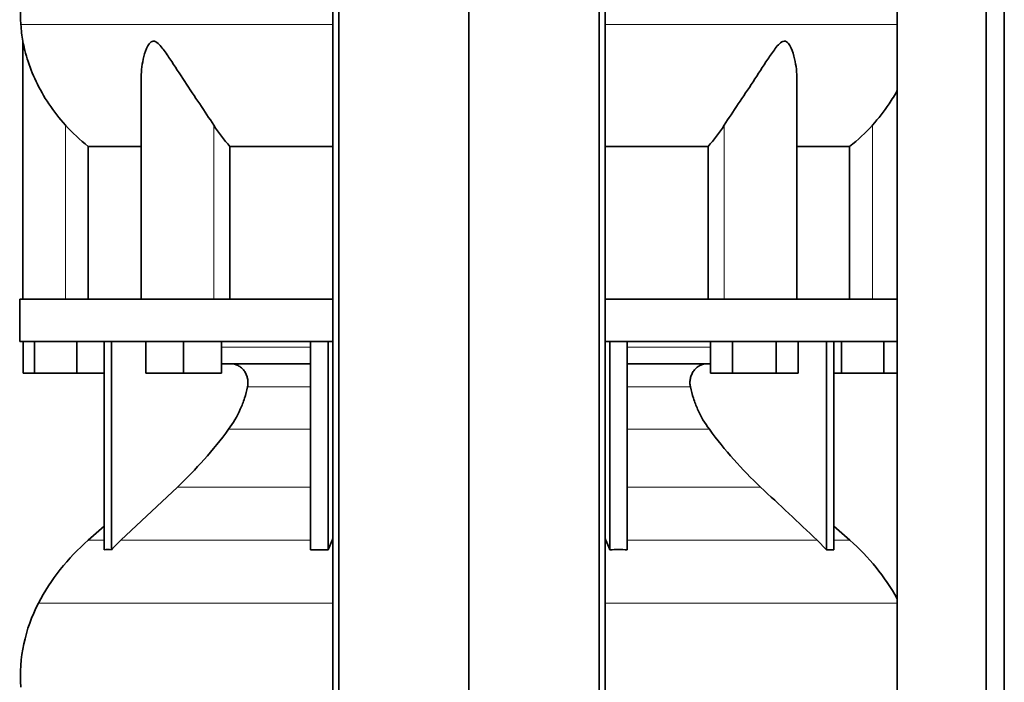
# Model space of a CAD drawing. Header units: millimetres. Extents: x 446 to 1338, y -1671 to 1539.
# Tile 14 of 25: x 454 to 766, y 171 to 381. Entities that reach past the tile are written whole.
import ezdxf

# ---------------------------------------------------------------- set-up
doc = ezdxf.new("R2010")
doc.units = ezdxf.units.MM
doc.layers.add('MID_344-3', color=7, linetype='Continuous')
doc.layers.add('VSI344_DIFFUSORE', color=7, linetype='Continuous')

# ---------------------------------------------------------------- blocks, each defined once
blk = doc.blocks.new('SE')
at = {"layer": 'MID_344-3', "color": 7, "linetype": 'Continuous', "lineweight": 35}
for p, q in [((552.93, 745.67), (552.93, 83.67)), ((554.9, 83.67), (554.9, 745.67)), ((596.14, 83.67), (596.14, 745.67)), ((637.38, 83.67), (637.38, 745.67)), ((639.34, 745.67), (639.34, 83.67)), ((732, 745.67), (732, 83.67)), ((760.14, 83.67), (760.14, 745.67)), ((765.93, 83.67), (765.93, 745.67)), ((731.93, 380.99), (731.93, 292.67)), ((731.93, 279.17), (731.93, 175.23))]:
    blk.add_line(p, q, dxfattribs=at)
at = {"layer": 'VSI344_DIFFUSORE', "color": 4, "linetype": 'Continuous', "lineweight": 9}
for p, q in [((454.01, 379.68), (552.93, 379.68)), ((639.34, 379.68), (731.93, 379.68)), ((468.14, 292.67), (468.14, 347.77)), ((515.17, 292.67), (515.17, 347.77)), ((677.1, 292.67), (677.1, 347.77)), ((724.14, 292.67), (724.14, 347.77)), ((517.63, 277.39), (545.91, 277.39)), ((646.36, 277.39), (672.79, 277.39)), ((545.91, 264.84), (525.91, 264.84)), ((666.36, 264.84), (646.36, 264.84)), ((519.9, 251.37), (545.91, 251.37)), ((646.36, 251.37), (672.38, 251.37)), ((503.65, 233.08), (545.91, 233.08)), ((646.36, 233.08), (688.63, 233.08)), ((480.43, 216.22), (475.34, 216.22)), ((485.72, 216.22), (545.91, 216.22)), ((552.7, 216.22), (552.93, 216.22)), ((639.34, 216.22), (639.58, 216.22)), ((706.55, 216.22), (646.36, 216.22)), ((711.85, 216.22), (716.93, 216.22)), ((552.93, 196.23), (459.56, 196.23)), ((731.93, 196.23), (639.34, 196.23))]:
    blk.add_line(p, q, dxfattribs=at)
at = {"layer": 'VSI344_DIFFUSORE', "color": 7, "linetype": 'Continuous', "lineweight": 35}
for p, q in [((454.64, 374.35), (454.64, 292.67)), ((492.13, 362.17), (492.13, 292.67)), ((700.15, 292.67), (700.15, 362.18)), ((475.39, 341.05), (492.13, 341.05)), ((475.39, 292.67), (475.39, 341.05)), ((520.3, 341.05), (552.93, 341.05)), ((520.3, 292.67), (520.3, 341.05)), ((639.34, 341.05), (671.97, 341.05)), ((671.97, 341.05), (671.97, 292.67)), ((700.15, 341.05), (716.88, 341.05)), ((716.88, 341.05), (716.88, 292.67)), ((552.93, 292.67), (453.64, 292.67)), ((453.64, 292.67), (453.64, 279.17)), ((731.99, 292.67), (639.34, 292.67)), ((731.99, 292.67), (731.99, 279.17)), ((552.93, 279.17), (453.64, 279.17)), ((454.75, 269.17), (454.75, 279.17)), ((458.34, 269.17), (458.34, 279.17)), ((471.72, 269.17), (471.72, 279.17)), ((480.43, 213.21), (480.43, 279.17)), ((482.72, 213.21), (482.72, 279.17)), ((493.63, 269.17), (493.63, 279.17)), ((505.63, 269.17), (505.63, 279.17)), ((517.63, 269.17), (517.63, 279.17)), ((545.91, 213.21), (545.91, 279.17)), ((551.46, 213.21), (551.46, 279.17)), ((731.99, 279.17), (639.34, 279.17)), ((640.82, 213.21), (640.82, 279.17)), ((646.36, 213.21), (646.36, 279.17)), ((672.79, 269.17), (672.79, 279.17)), ((679.72, 269.17), (679.72, 279.17)), ((693.57, 269.17), (693.57, 279.17)), ((700.5, 269.17), (700.5, 279.17)), ((709.55, 213.21), (709.55, 279.17)), ((711.85, 213.21), (711.85, 279.17)), ((714.34, 269.17), (714.34, 279.17)), ((727.72, 269.17), (727.72, 279.17)), ((545.91, 272.17), (517.63, 272.17)), ((672.79, 272.17), (646.36, 272.17)), ((458.34, 269.17), (454.75, 269.17)), ((471.72, 269.17), (458.34, 269.17)), ((480.43, 269.17), (471.72, 269.17)), ((505.63, 269.17), (493.63, 269.17)), ((517.63, 269.17), (505.63, 269.17)), ((679.72, 269.17), (672.79, 269.17)), ((693.57, 269.17), (679.72, 269.17)), ((700.5, 269.17), (693.57, 269.17)), ((714.34, 269.17), (711.85, 269.17)), ((727.72, 269.17), (714.34, 269.17)), ((731.93, 269.17), (727.72, 269.17)), ((503.65, 233.08), (485.72, 216.22)), ((480.43, 220.64), (475.34, 216.22)), ((716.93, 216.22), (711.85, 220.64)), ((551.46, 213.21), (552.7, 216.22)), ((706.55, 216.22), (709.55, 213.21)), ((545.91, 213.21), (551.46, 213.21)), ((709.55, 213.21), (711.85, 213.21))]:
    blk.add_line(p, q, dxfattribs=at)
for centre, radius, start, end in [((503.81, 383.11), 49.92, 152.418, 183.9452), ((507.38, 383.36), 53.5, 183.9452, 189.6895), ((520.31, 164.49), 68.53, 131, 152.418), ((671.97, 164.49), 68.53, 28.9585, 49), ((503.81, 173.11), 49.92, 152.418, 183.9452)]:
    blk.add_arc(centre, radius, start, end, dxfattribs=at)
for points, knots in [([(468.14, 347.77), (466.2, 349.94), (464.46, 352.18), (461.34, 356.84), (459.98, 359.24), (457.7, 364), (456.76, 366.42), (455.66, 369.97), (455.35, 371.15), (454.97, 372.75), (454.86, 373.26), (454.69, 374.08), (454.64, 374.38), (454.64, 374.38)], [0, 0, 0, 0, 0.125, 0.125, 0.25, 0.25, 0.375, 0.375, 0.4375, 0.4375, 0.46875, 0.46875, 0.4987011, 0.4987011, 0.4987011, 0.4987011]), ([(515.17, 347.77), (513.8, 349.94), (512.29, 352.18), (509.16, 356.84), (507.55, 359.24), (504.41, 364), (502.86, 366.42), (500.5, 369.97), (499.71, 371.15), (498.45, 372.75), (498.02, 373.26), (497.06, 374.1), (496.52, 374.41), (495.51, 374.36), (495.07, 374.01), (494.39, 373.14), (494.12, 372.63), (493.41, 371.01), (493.08, 369.85), (492.35, 366.55), (492.13, 364.34), (492.13, 362.16)], [0, 0, 0, 0, 0.125, 0.125, 0.25, 0.25, 0.375, 0.375, 0.4375, 0.4375, 0.46875, 0.46875, 0.5, 0.5, 0.53125, 0.53125, 0.5625, 0.5625, 0.625, 0.625, 0.7389823, 0.7389823, 0.7389823, 0.7389823]), ([(700.15, 362.17), (700.15, 364.38), (699.92, 366.6), (699.16, 369.97), (698.82, 371.15), (698.09, 372.75), (697.81, 373.26), (697.1, 374.1), (696.64, 374.41), (695.61, 374.36), (695.08, 374.01), (694.15, 373.14), (693.72, 372.63), (692.47, 371.01), (691.69, 369.85), (689.37, 366.34), (687.81, 363.92), (684.67, 359.15), (683.1, 356.81), (680, 352.2), (678.46, 349.93), (677.1, 347.77)], [0.2596572, 0.2596572, 0.2596572, 0.2596572, 0.375, 0.375, 0.4375, 0.4375, 0.46875, 0.46875, 0.5, 0.5, 0.53125, 0.53125, 0.5625, 0.5625, 0.625, 0.625, 0.75, 0.75, 0.875, 0.875, 1, 1, 1, 1]), ([(732, 358.82), (731.2, 357.37), (730.32, 355.93), (727.83, 352.2), (726.06, 349.93), (724.14, 347.77)], [0.7976887, 0.7976887, 0.7976887, 0.7976887, 0.875, 0.875, 1, 1, 1, 1]), ([(525.91, 264.84), (526, 265.27), (526.05, 265.73), (526.05, 266.62), (526.01, 267.07), (525.87, 267.73), (525.81, 267.94), (525.67, 268.37), (525.59, 268.58), (525.32, 269.19), (525.1, 269.57), (524.71, 270.09), (524.57, 270.26), (524.28, 270.58), (524.12, 270.73), (523.8, 271), (523.63, 271.13), (523.28, 271.37), (523.1, 271.48), (522.53, 271.77), (522.14, 271.92), (521.54, 272.07), (521.33, 272.11), (520.92, 272.16), (520.71, 272.17), (520.5, 272.17)], [0, 0, 0, 0, 0.125, 0.125, 0.25, 0.25, 0.3125, 0.3125, 0.375, 0.375, 0.5, 0.5, 0.5625, 0.5625, 0.625, 0.625, 0.6875, 0.6875, 0.75, 0.75, 0.875, 0.875, 0.9375, 0.9375, 1, 1, 1, 1]), ([(666.36, 264.84), (666.27, 265.27), (666.22, 265.73), (666.22, 266.62), (666.27, 267.07), (666.41, 267.73), (666.46, 267.94), (666.6, 268.37), (666.68, 268.58), (666.96, 269.19), (667.18, 269.57), (667.56, 270.09), (667.7, 270.26), (668, 270.58), (668.15, 270.73), (668.47, 271), (668.64, 271.13), (668.99, 271.37), (669.18, 271.48), (669.74, 271.77), (670.13, 271.92), (670.73, 272.07), (670.94, 272.11), (671.36, 272.16), (671.56, 272.17), (671.77, 272.17)], [0, 0, 0, 0, 0.125, 0.125, 0.25, 0.25, 0.3125, 0.3125, 0.375, 0.375, 0.5, 0.5, 0.5625, 0.5625, 0.625, 0.625, 0.6875, 0.6875, 0.75, 0.75, 0.875, 0.875, 0.9375, 0.9375, 1, 1, 1, 1]), ([(519.9, 251.37), (521.35, 253.33), (522.59, 255.45), (524.12, 258.88), (524.57, 260.04), (525.33, 262.41), (525.65, 263.61), (525.91, 264.84)], [0, 0, 0, 0, 0.5, 0.5, 0.75, 0.75, 1, 1, 1, 1]), ([(672.38, 251.37), (670.92, 253.33), (669.68, 255.45), (668.15, 258.88), (667.7, 260.04), (666.94, 262.41), (666.62, 263.61), (666.36, 264.84)], [0, 0, 0, 0, 0.5, 0.5, 0.75, 0.75, 1, 1, 1, 1]), ([(503.65, 233.08), (506.58, 235.84), (509.42, 238.75), (514.88, 244.9), (517.46, 248.08), (519.9, 251.37)], [0, 0, 0, 0, 0.5, 0.5, 1, 1, 1, 1]), ([(688.63, 233.08), (685.69, 235.84), (682.86, 238.75), (677.4, 244.9), (674.81, 248.08), (672.38, 251.37)], [0, 0, 0, 0, 0.5, 0.5, 1, 1, 1, 1])]:
    blk.add_open_spline(points, degree=3, knots=knots, dxfattribs=at)
for points in [[(475.39, 341.05), (472.76, 343.06), (470.35, 345.31), (468.14, 347.77)], [(520.3, 341.05), (518.44, 343.06), (516.73, 345.31), (515.17, 347.77)], [(677.1, 347.77), (675.54, 345.31), (673.83, 343.06), (671.97, 341.05)], [(724.14, 347.77), (721.93, 345.31), (719.51, 343.06), (716.88, 341.05)], [(688.63, 233.08), (694.6, 227.46), (700.58, 221.84), (706.55, 216.22)], [(485.72, 216.22), (484.69, 215.25), (483.69, 214.25), (482.72, 213.21)], [(552.7, 216.22), (552.77, 216.39), (552.85, 216.57), (552.93, 216.75)], [(639.58, 216.22), (639.5, 216.39), (639.42, 216.57), (639.34, 216.75)], [(640.82, 213.21), (640.42, 214.25), (640, 215.25), (639.58, 216.22)], [(482.72, 213.21), (481.96, 213.26), (481.19, 213.26), (480.43, 213.21)], [(646.36, 213.21), (644.52, 213.26), (642.66, 213.26), (640.82, 213.21)], [(731.93, 175.23), (731.94, 173.03), (731.94, 171.76), (731.93, 171.4)]]:
    blk.add_open_spline(points, degree=3, dxfattribs=at)

msp = doc.modelspace()

# ---------------------------------------------------------------- block references
msp.add_blockref('SE', (0, 0))

doc.saveas('drawing.dxf')
